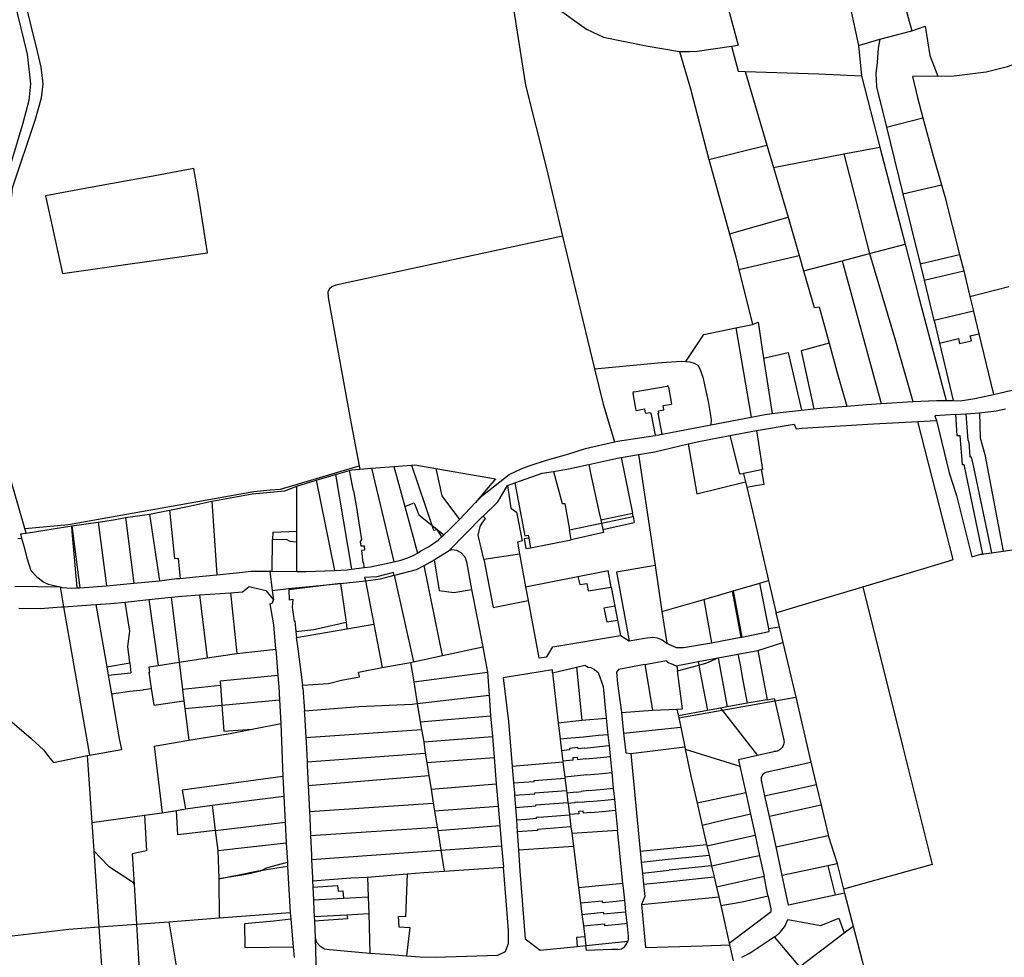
# Model space of a CAD drawing. Header units: inches. Extents: x 210911 to 224988, y 571697 to 586201.
# Tile 202 of 256: x 212939 to 213475, y 583290 to 583800. Entities that reach past the tile are written whole.
import ezdxf

# ---------------------------------------------------------------- set-up
doc = ezdxf.new("R2010")
doc.units = ezdxf.units.IN
doc.header["$MEASUREMENT"] = 0

msp = doc.modelspace()

# ---------------------------------------------------------------- linework, layer by layer
for points in [[(213255.62, 584060.994), (213330.076, 583785.83)], [(212942.121, 583523.192), (212933.341, 583553.967), (212923.168, 583605.651), (212922.695, 583628.032), (212924.757, 583654.231), (212929.283, 583681.757), (212935.044, 583703.905), (212935.442, 583708.237), (212948.03, 583745.69), (212951.29, 583757.23), (212952.09, 583764.862), (212951.043, 583773.945), (212949.064, 583782.386), (212935.713, 583836.892), (212904.803, 583958)], [(212932.967, 583824.297), (212943.433, 583781.068), (212945.263, 583764.909), (212944.293, 583755.891), (212941.103, 583743.46), (212931.289, 583710.734)], [(213205.866, 583818.424), (213213.664, 583817.888), (213216.561, 583816.452), (213230.37, 583806.882), (213247.659, 583794.495), (213256.856, 583790.199), (213279.938, 583785.508), (213298.113, 583782.391)], [(213205.866, 583818.424), (213214.448, 583764.098), (213225.769, 583718.896), (213234.539, 583681.981)], [(213415.771, 583821.394), (213389.134, 583815.256), (213395.482, 583785.676)], [(213415.965, 583821.439), (213418.453, 583815.546), (213424.553, 583793.719)], [(213424.553, 583793.719), (213431.667, 583796.293), (213434.336, 583780.229), (213438.636, 583769.053)], [(213407.127, 583789.108), (213424.553, 583793.719)], [(213298.113, 583782.391), (213303.541, 583782.419), (213307.745, 583782.653), (213326.415, 583785.309)], [(213326.415, 583785.309), (213330.076, 583785.83)], [(213326.415, 583785.309), (213330.119, 583771.692), (213333.821, 583771.653)], [(213395.482, 583785.676), (213407.127, 583789.108)], [(213395.482, 583785.676), (213397.1, 583769.191)], [(213407.127, 583789.108), (213406.134, 583784.21), (213405.58, 583776.386), (213404.834, 583770.462), (213405.233, 583763.159), (213410.622, 583741.281)], [(213298.113, 583782.391), (213304.069, 583762.187), (213314.132, 583723.785)], [(213438.636, 583769.053), (213447.555, 583769.177), (213464.898, 583771.438), (213476.465, 583774.22), (213486.108, 583777.785), (213490.916, 583779.99)], [(213333.821, 583771.653), (213373.94, 583770.228), (213397.1, 583769.191)], [(213333.821, 583771.653), (213345.696, 583731.575)], [(213397.1, 583769.191), (213407.057, 583730.508)], [(213438.636, 583769.053), (213424.815, 583768.862), (213427.551, 583757.449), (213430.528, 583746.468)], [(213410.622, 583741.281), (213430.528, 583746.468)], [(213430.528, 583746.468), (213436.168, 583725.66), (213440.588, 583710.018)], [(213410.622, 583741.281), (213419.604, 583705.077)], [(213314.132, 583723.785), (213345.696, 583731.575)], [(213345.696, 583731.575), (213349.331, 583719.307)], [(213349.331, 583719.307), (213387.541, 583726.721)], [(213387.541, 583726.721), (213407.057, 583730.508)], [(213387.541, 583726.721), (213401.443, 583672.553)], [(213407.057, 583730.508), (213420.819, 583677.616)], [(213314.132, 583723.785), (213325.254, 583683.375)], [(213034.155, 583718.822), (213010.008, 583714.376), (212980.838, 583709.005), (212953.468, 583703.965), (212962.629, 583661.716), (213041.569, 583673.031), (213036.884, 583701.966), (213034.155, 583718.822)], [(213349.331, 583719.307), (213357.161, 583692.469)], [(213419.604, 583705.077), (213440.588, 583710.018)], [(213440.588, 583710.018), (213442.393, 583703.631), (213450.471, 583672.065)], [(213419.604, 583705.077), (213429.074, 583667.065)], [(213325.254, 583683.375), (213357.161, 583692.469)], [(213357.161, 583692.469), (213363.236, 583671.455)], [(213325.254, 583683.375), (213328.733, 583670.799), (213330.457, 583663.859)], [(213234.539, 583681.981), (213164.997, 583666.936), (213111.266, 583655.329), (213109.172, 583654.467), (213107.817, 583653.358), (213106.954, 583651.756), (213107.078, 583648.799), (213119.046, 583582.989), (213123.98, 583557.263)], [(213234.539, 583681.981), (213251.917, 583609.846)], [(213386.568, 583668.666), (213401.443, 583672.553)], [(213401.443, 583672.553), (213420.819, 583677.616)], [(213401.443, 583672.553), (213415.622, 583625.139), (213424.941, 583592.084)], [(213420.819, 583677.616), (213428.166, 583649.397), (213443.222, 583592.741)], [(213330.457, 583663.859), (213363.236, 583671.455)], [(213363.236, 583671.455), (213365.624, 583663.193)], [(213365.624, 583663.193), (213386.568, 583668.666)], [(213386.568, 583668.666), (213407.749, 583591.057)], [(213429.074, 583667.065), (213450.471, 583672.065)], [(213450.471, 583672.065), (213452.748, 583663.154)], [(213330.457, 583663.859), (213337.858, 583634.057)], [(213365.624, 583663.193), (213371.383, 583643.205), (213374.088, 583643.623), (213379.455, 583623.949)], [(213429.074, 583667.065), (213431.246, 583658.125)], [(213431.246, 583658.125), (213452.748, 583663.154)], [(213452.748, 583663.154), (213456.073, 583649.277)], [(213431.246, 583658.125), (213436.512, 583636.238), (213436.538, 583636.128)], [(213456.073, 583649.277), (213477.249, 583654.682)], [(213456.073, 583649.277), (213457.988, 583641.286)], [(213457.988, 583641.286), (213436.538, 583636.128)], [(213457.988, 583641.286), (213458.033, 583641.098), (213460.947, 583628.936)], [(213337.858, 583634.057), (213340.839, 583635.221), (213343.768, 583615.688)], [(213436.538, 583636.128), (213439.502, 583623.81)], [(213301.594, 583613.967), (213311.373, 583628.605), (213328.803, 583632.193)], [(213328.803, 583632.193), (213337.858, 583634.057)], [(213328.803, 583632.193), (213337.171, 583583.66)], [(213439.502, 583623.81), (213449.837, 583626.336), (213450.472, 583623.655), (213456.833, 583625.186), (213456.208, 583627.866), (213460.947, 583628.936)], [(213460.947, 583628.936), (213468.827, 583596.048)], [(213379.455, 583623.949), (213364.304, 583619.788), (213371.143, 583588.129)], [(213379.455, 583623.949), (213383.669, 583608.504), (213389.18, 583589.724)], [(213439.502, 583623.81), (213446.976, 583592.742)], [(213251.917, 583609.846), (213288.305, 583613.438), (213299.164, 583614.147), (213301.594, 583613.967)], [(213301.594, 583613.967), (213303.79, 583613.805), (213306.064, 583612.996), (213308.061, 583611.938), (213309.205, 583610.009), (213310.814, 583605.376), (213313.769, 583592.087), (213315.335, 583582.379), (213315.211, 583579.439)], [(213343.768, 583615.688), (213357.315, 583618.88), (213364.405, 583587.388)], [(213343.768, 583615.688), (213348.485, 583585.629)], [(213251.917, 583609.846), (213256.555, 583590.701), (213262.812, 583570.198)], [(213273.478, 583597.345), (213291.406, 583600.536)], [(213292.129, 583600.015), (213292.017, 583600.645), (213291.406, 583600.536)], [(213292.129, 583600.015), (213293.593, 583591.783), (213293.779, 583590.722)], [(213468.827, 583596.048), (213478.873, 583598.248), (213490.868, 583601.228), (213490.67, 583601.979)], [(213273.478, 583597.345), (213272.847, 583597.234), (213272.956, 583596.611)], [(213274.571, 583587.3), (213274.385, 583588.36), (213272.956, 583596.611)], [(213424.941, 583592.084), (213437.949, 583592.65), (213443.222, 583592.741)], [(213443.222, 583592.741), (213446.976, 583592.742)], [(213446.976, 583592.742), (213450.832, 583592.452), (213458.668, 583593.823), (213468.827, 583596.048)], [(213274.571, 583587.3), (213279.055, 583588.125)], [(213279.055, 583588.125), (213279.491, 583585.751)], [(213286.729, 583587.023), (213289.712, 583587.56)], [(213286.948, 583585.821), (213286.729, 583587.023)], [(213289.293, 583589.934), (213293.779, 583590.722)], [(213289.712, 583587.56), (213289.293, 583589.934)], [(213348.485, 583585.629), (213352.917, 583586.243), (213364.405, 583587.388)], [(213364.405, 583587.388), (213371.143, 583588.129)], [(213371.143, 583588.129), (213376.342, 583588.706), (213389.18, 583589.724)], [(213389.18, 583589.724), (213399.815, 583590.568), (213407.749, 583591.057)], [(213407.749, 583591.057), (213424.941, 583592.084)], [(213461.231, 583586.101), (213470.275, 583587.078), (213475.364, 583588.228)], [(213279.491, 583585.751), (213282.453, 583586.258)], [(213282.453, 583586.258), (213282.653, 583585.077)], [(213282.653, 583585.077), (213282.896, 583585.119)], [(213285.05, 583573.784), (213282.896, 583585.119)], [(213286.624, 583585.765), (213286.948, 583585.821)], [(213288.744, 583574.414), (213286.624, 583585.765)], [(213315.211, 583579.439), (213337.171, 583583.66)], [(213337.171, 583583.66), (213344.657, 583585.099), (213348.485, 583585.629)], [(213427.677, 583581.238), (213437.951, 583581.779)], [(213448.195, 583585.132), (213437.042, 583584.302), (213437.951, 583581.779)], [(213437.951, 583581.779), (213444.834, 583553.353)], [(213448.195, 583585.132), (213453.791, 583585.548)], [(213448.195, 583585.132), (213449.027, 583573.637), (213450.573, 583573.746)], [(213453.791, 583585.548), (213461.231, 583586.101)], [(213453.791, 583585.548), (213454.972, 583570.993), (213455.135, 583571.005), (213455.202, 583570.015), (213455.436, 583570.031), (213456.049, 583562.111), (213456.823, 583562.126), (213458.009, 583556.536), (213467.808, 583509.948)], [(213461.231, 583586.101), (213461.589, 583572.508), (213464.157, 583563.346), (213474.158, 583510.835)], [(213288.744, 583574.414), (213315.211, 583579.439)], [(213325.467, 583573.706), (213339.941, 583576.483)], [(213339.941, 583576.483), (213360.536, 583579.919), (213361.51, 583577.323), (213364.618, 583577.672), (213403.667, 583580.049), (213427.677, 583581.238)], [(213339.941, 583576.483), (213343.218, 583555.233), (213342.718, 583555.138)], [(213446.87, 583506.24), (213427.677, 583581.238)], [(213262.812, 583570.198), (213264.498, 583570.571), (213284.968, 583573.771)], [(213284.968, 583573.771), (213285.05, 583573.784)], [(213285.05, 583573.784), (213287.152, 583574.112), (213288.366, 583574.342)], [(213288.366, 583574.342), (213288.744, 583574.414)], [(213302.813, 583569.106), (213308.728, 583570.506), (213325.467, 583573.706)], [(213325.467, 583573.706), (213330.757, 583552.859), (213331.246, 583552.954)], [(213450.573, 583573.746), (213451.097, 583566.813), (213451.459, 583562.415), (213451.87, 583557.857), (213452.753, 583557.938), (213462.913, 583509.265)], [(213187.266, 583537.249), (213190.987, 583541.117), (213200.496, 583548.482), (213205.515, 583552.564), (213212.08, 583555.49), (213216.465, 583557.199), (213226.434, 583560.387), (213237.428, 583563.622), (213246.946, 583566.687), (213262.812, 583570.198)], [(213275.898, 583563.329), (213284.69, 583564.82), (213302.813, 583569.106)], [(213302.813, 583569.106), (213307.492, 583542.005), (213334.111, 583548.458)], [(213248.757, 583557.881), (213263.537, 583561.223), (213266.339, 583561.699)], [(213266.339, 583561.699), (213275.898, 583563.329)], [(213266.339, 583561.699), (213272.552, 583531.471)], [(213275.898, 583563.329), (213284.982, 583502.98)], [(212942.121, 583523.192), (212965.837, 583525.286), (213066.682, 583543.166), (213075.595, 583544.169), (213081.169, 583544.523), (213123.98, 583557.263)], [(213118.694, 583554.671), (213120.041, 583555.06), (213124.338, 583555.396)], [(213123.98, 583557.263), (213124.338, 583555.396)], [(213124.338, 583555.396), (213130.655, 583555.89)], [(213130.655, 583555.89), (213142.879, 583556.846)], [(213130.655, 583555.89), (213142.801, 583505.011)], [(213142.879, 583556.846), (213152.408, 583557.591)], [(213142.879, 583556.846), (213148.761, 583535.141)], [(213152.408, 583557.591), (213154.225, 583557.733), (213165.608, 583555.761)], [(213152.408, 583557.591), (213163.413, 583524.915)], [(213165.608, 583555.761), (213198.051, 583550.142), (213187.266, 583537.249)], [(213165.608, 583555.761), (213168.996, 583540.899), (213178.444, 583528.078)], [(213229.682, 583554.188), (213238.949, 583555.664), (213247.781, 583557.66)], [(213247.781, 583557.66), (213248.757, 583557.881)], [(213248.757, 583557.881), (213249.798, 583553.139), (213254.532, 583531.58), (213255.342, 583527.89)], [(213332.879, 583553.27), (213342.718, 583555.138)], [(213334.828, 583545.659), (213339.381, 583546.525), (213344.121, 583547.307), (213343.448, 583551.397), (213342.718, 583555.138)], [(213090.084, 583546.198), (213100.599, 583549.444)], [(213100.599, 583549.444), (213111.113, 583552.481)], [(213100.599, 583549.444), (213110.538, 583500.36)], [(213111.113, 583552.481), (213118.694, 583554.671)], [(213111.113, 583552.481), (213119.876, 583501.031)], [(213120.814, 583543.624), (213118.694, 583554.671)], [(213208.639, 583547.946), (213223.455, 583553.197), (213229.682, 583554.188)], [(213229.682, 583554.188), (213234.375, 583536.703), (213235.876, 583536.797), (213238.336, 583522.384)], [(213332.973, 583552.904), (213331.311, 583552.599), (213331.246, 583552.954)], [(213332.879, 583553.27), (213332.973, 583552.904)], [(213332.973, 583552.904), (213334.111, 583548.458)], [(213444.834, 583553.353), (213448.837, 583541.025), (213457.186, 583507.7)], [(213043.799, 583537.964), (213065.705, 583541.937), (213083.568, 583543.638), (213090.084, 583546.198)], [(213090.129, 583521.761), (213090.084, 583546.198)], [(213191.38, 583529.916), (213199.33, 583537.685), (213204.539, 583546.493)], [(213204.539, 583546.493), (213208.639, 583547.946)], [(213204.539, 583546.493), (213206.371, 583534.133), (213209.516, 583532.095), (213212.609, 583516.381), (213210.03, 583515.765), (213211.209, 583509.293)], [(213208.639, 583547.946), (213213.97, 583519.076), (213215.898, 583519.519), (213216.197, 583517.893)], [(213334.111, 583548.458), (213334.828, 583545.659)], [(213334.828, 583545.659), (213337.877, 583532.596)], [(213120.814, 583543.624), (213122.188, 583536.465)], [(213020.896, 583533.178), (213032.373, 583535.494)], [(213032.373, 583535.494), (213043.799, 583537.964)], [(213043.799, 583537.964), (213046.588, 583497.998)], [(213122.188, 583536.465), (213122.58, 583534.531)], [(213122.58, 583534.531), (213123.869, 583526.152)], [(213148.761, 583535.141), (213153.842, 583537.132)], [(213148.761, 583535.141), (213155.638, 583509.767)], [(213153.842, 583537.132), (213156.444, 583530.578)], [(213178.444, 583528.078), (213187.266, 583537.249)], [(212982.128, 583526.499), (212990.435, 583527.803), (212996.95, 583529.113)], [(212996.95, 583529.113), (213009.983, 583530.898)], [(212996.95, 583529.113), (213001.479, 583493.466)], [(213009.983, 583530.898), (213020.896, 583533.178)], [(213009.983, 583530.898), (213015.405, 583494.717)], [(213020.896, 583533.178), (213023.551, 583506.746)], [(213156.444, 583530.578), (213163.413, 583524.915)], [(213169.934, 583519.616), (213172.628, 583522.032), (213178.444, 583528.078)], [(213172.9, 583511.25), (213190.868, 583529.415), (213191.38, 583529.916)], [(213191.67, 583506.42), (213188.629, 583519.471), (213189.697, 583524.168), (213190.805, 583526.089), (213192.726, 583528.655), (213191.38, 583529.916)], [(213255.342, 583527.89), (213272.552, 583531.471)], [(213255.74, 583526.076), (213272.913, 583529.713)], [(213272.913, 583529.713), (213272.552, 583531.471)], [(213272.913, 583529.713), (213273.585, 583526.444)], [(213337.877, 583532.596), (213346.534, 583494.818)], [(212942.841, 583520.671), (212942.121, 583523.192)], [(212942.841, 583520.671), (212967.707, 583524.632)], [(212967.707, 583524.632), (212967.734, 583524.636)], [(212970.603, 583491.307), (212967.993, 583521.339), (212967.707, 583524.632)], [(212967.734, 583524.636), (212982.128, 583526.499)], [(212967.734, 583524.636), (212972.012, 583490.864)], [(212982.128, 583526.499), (212986.612, 583491.926)], [(213123.869, 583526.152), (213125.252, 583517.161)], [(213163.413, 583524.915), (213164.298, 583522.288), (213166.2, 583522.531), (213168.722, 583518.529)], [(213163.413, 583524.915), (213169.934, 583519.616)], [(213238.336, 583522.384), (213254.762, 583525.869)], [(213254.762, 583525.869), (213255.74, 583526.076)], [(213255.342, 583527.89), (213255.74, 583526.076)], [(213255.74, 583526.076), (213256.502, 583522.681)], [(213256.502, 583522.681), (213273.585, 583526.444)], [(213256.502, 583522.681), (213256.906, 583520.883)], [(212938.431, 583517.715), (212940.381, 583517.946)], [(212939.762, 583520.18), (212942.841, 583520.671)], [(212939.762, 583520.18), (212940.381, 583517.946)], [(212940.381, 583517.946), (212941.621, 583513.47), (212943.269, 583507.206), (212945.465, 583500.393), (212948.76, 583496.876), (212952.494, 583493.909), (212954.794, 583492.843), (212961.386, 583491.363)], [(213076.975, 583521.204), (213076.919, 583517.165)], [(213076.919, 583517.165), (213084.2, 583517.312), (213086.247, 583516.23), (213090.14, 583515.889)], [(213076.975, 583521.204), (213090.129, 583521.761)], [(213090.14, 583515.889), (213090.129, 583521.761)], [(213155.638, 583509.767), (213157.501, 583510.961), (213161.587, 583513.121), (213166.879, 583516.877), (213168.722, 583518.529)], [(213168.722, 583518.529), (213169.934, 583519.616)], [(213216.197, 583517.893), (213213.728, 583517.453), (213214.667, 583512.187), (213217.136, 583512.628)], [(213216.197, 583517.893), (213217.136, 583512.628)], [(213239.254, 583517.006), (213238.336, 583522.384)], [(213256.906, 583520.883), (213239.254, 583517.006)], [(213076.678, 583499.852), (213076.919, 583517.165)], [(213090.133, 583499.773), (213090.14, 583515.889)], [(213125.252, 583517.161), (213124.451, 583516.059)], [(213124.451, 583516.059), (213124.826, 583513.634)], [(213124.826, 583513.634), (213126.612, 583513.773)], [(213126.612, 583513.773), (213126.857, 583511.273), (213125.285, 583511.15), (213125.948, 583504.385)], [(213217.136, 583512.628), (213239.254, 583517.006)], [(213474.158, 583510.835), (213491.098, 583513.273)], [(213023.551, 583506.746), (213025.565, 583506.932), (213026.134, 583501.172), (213026.61, 583496.045)], [(213142.801, 583505.011), (213146.624, 583505.951), (213150.507, 583507.212), (213153.739, 583508.55), (213155.638, 583509.767)], [(213164.736, 583506.189), (213165.82, 583506.88), (213170.58, 583509.72), (213172.9, 583511.25)], [(213172.9, 583511.25), (213174.4, 583511.7), (213176.95, 583511.36), (213179.16, 583510.15), (213181.35, 583507.67), (213182.25, 583505.03)], [(213191.67, 583506.42), (213211.209, 583509.293)], [(213211.209, 583509.293), (213214.469, 583491.393)], [(213457.186, 583507.7), (213462.051, 583509.144), (213462.913, 583509.265)], [(213462.913, 583509.265), (213463.543, 583509.353)], [(213463.543, 583509.353), (213467.808, 583509.948)], [(213467.808, 583509.948), (213474.158, 583510.835)], [(213119.876, 583501.031), (213126.733, 583501.895)], [(213126.733, 583501.895), (213126.413, 583504.422), (213125.948, 583504.385)], [(213126.733, 583501.895), (213130.049, 583502.313), (213142.801, 583505.011)], [(213144.1, 583498), (213155.086, 583500.844), (213159.289, 583503.069)], [(213159.289, 583503.069), (213162.54, 583504.79)], [(213169.286, 583454.019), (213159.289, 583503.069)], [(213162.54, 583504.79), (213164.736, 583506.189)], [(213164.736, 583506.189), (213167.552, 583489.47), (213175.502, 583488.265), (213185.066, 583490.004)], [(213182.25, 583505.03), (213185.066, 583490.004)], [(213191.67, 583506.42), (213196.861, 583480.139), (213215.813, 583484.014)], [(213284.982, 583502.98), (213263.893, 583499.412), (213270.744, 583462.027)], [(213284.982, 583502.98), (213288.408, 583479.296)], [(213397.869, 583491.483), (213444.168, 583505.426), (213446.87, 583506.24)], [(213015.405, 583494.717), (213024.643, 583495.875)], [(213024.643, 583495.875), (213026.61, 583496.045)], [(213026.61, 583496.045), (213035.042, 583496.773)], [(213035.042, 583496.773), (213046.588, 583497.998)], [(213046.588, 583497.998), (213057.262, 583498.96), (213065.296, 583499.88), (213075.433, 583499.855)], [(213075.433, 583499.855), (213076.678, 583499.852)], [(213075.433, 583499.855), (213076.7, 583489.508)], [(213076.678, 583499.852), (213090.133, 583499.773)], [(213090.133, 583499.773), (213094.891, 583499.719), (213110.538, 583500.36)], [(213110.538, 583500.36), (213117.485, 583500.735), (213119.876, 583501.031)], [(213143.006, 583497.723), (213142.686, 583499.157), (213133.631, 583496.848), (213126.9, 583496.473), (213127.34, 583494.772)], [(213127.34, 583494.772), (213135.54, 583495.83), (213143.006, 583497.723)], [(213143.006, 583497.723), (213144.1, 583498)], [(213143.006, 583497.723), (213153.496, 583450.59)], [(213214.469, 583491.393), (213242.832, 583497.089)], [(213242.832, 583497.089), (213259.28, 583500.392)], [(213242.832, 583497.089), (213243.99, 583492.609), (213247.72, 583493.17), (213248.531, 583489.216), (213261.032, 583491.235)], [(213261.032, 583491.235), (213259.28, 583500.392)], [(212936.815, 583491.753), (212961.386, 583491.363)], [(212961.386, 583491.363), (212963.246, 583480.595)], [(212961.386, 583491.363), (212962.493, 583491.114), (212967.545, 583490.72), (212970.645, 583490.82)], [(212970.603, 583491.307), (212970.645, 583490.82)], [(212970.645, 583490.82), (212972.012, 583490.864)], [(212972.012, 583490.864), (212986.612, 583491.926)], [(212986.612, 583491.926), (213001.479, 583493.466)], [(213001.479, 583493.466), (213015.405, 583494.717)], [(213054.006, 583488.231), (213060.616, 583488.701), (213064.193, 583491.604), (213073.203, 583489.472), (213077.327, 583484.388)], [(213076.7, 583489.508), (213085.575, 583490.602), (213113.83, 583493.25)], [(213113.83, 583493.25), (213098.84, 583491.37), (213085.67, 583489.76), (213085.93, 583484.38), (213087.86, 583484.63), (213087.45, 583480.44), (213088.59, 583472.84), (213088.975, 583472.897)], [(213113.83, 583493.25), (213122.29, 583494.12), (213127.34, 583494.772)], [(213113.83, 583493.25), (213116.842, 583472.144)], [(213127.34, 583494.772), (213131.943, 583471.165)], [(213214.469, 583491.393), (213215.813, 583484.014)], [(213261.032, 583491.235), (213263.008, 583480.903)], [(213327.301, 583489.222), (213341.812, 583493.444)], [(213341.812, 583493.444), (213346.534, 583494.818)], [(213346.638, 583468.716), (213341.812, 583493.444)], [(213346.534, 583494.818), (213346.868, 583493.36)], [(213346.868, 583493.36), (213350.456, 583477.797)], [(213350.586, 583477.244), (213370.462, 583483.23), (213397.869, 583491.483)], [(213397.869, 583491.483), (213419.527, 583404.209), (213435.61, 583340.463), (213387.345, 583327.158)], [(213009.595, 583484.483), (213021.661, 583485.738)], [(213021.661, 583485.738), (213027.544, 583486.35), (213037.097, 583487.029)], [(213021.661, 583485.738), (213026.028, 583450.454)], [(213037.097, 583487.029), (213054.006, 583488.231)], [(213037.097, 583487.029), (213041.34, 583452.754)], [(213054.006, 583488.231), (213057.382, 583455.164)], [(213076.7, 583489.508), (213077.327, 583484.388)], [(213185.066, 583490.004), (213191.204, 583458.78)], [(213311.302, 583484.567), (213326.724, 583489.054)], [(213326.724, 583489.054), (213327.301, 583489.222)], [(213326.724, 583489.054), (213331.472, 583464.033)], [(213327.301, 583489.222), (213332.061, 583464.152)], [(212938.987, 583479.815), (212950.49, 583479.619)], [(212950.49, 583479.619), (212962.13, 583480.52), (212963.246, 583480.595)], [(212963.246, 583480.595), (212980.759, 583481.779)], [(212963.246, 583480.595), (212977.363, 583399.87)], [(212980.759, 583481.779), (212988.857, 583482.326), (212996.717, 583483.144)], [(212980.759, 583481.779), (212986.676, 583448.006)], [(212996.717, 583483.144), (213009.595, 583484.483)], [(212999.196, 583450.04), (212998.094, 583459.003), (212999.209, 583467.371), (212996.717, 583483.144)], [(213009.595, 583484.483), (213014.66, 583448.729)], [(213078.66, 583457.487), (213077.616, 583470.847), (213075.629, 583482.103), (213076.871, 583482.75), (213077.327, 583484.388)], [(213215.813, 583484.014), (213221.719, 583452.749), (213225.956, 583453.419), (213229.353, 583458.757), (213266.043, 583465.035)], [(213263.008, 583480.903), (213257.069, 583479.912), (213258.626, 583472.476), (213264.47, 583473.258)], [(213263.008, 583480.903), (213264.47, 583473.258)], [(213288.611, 583477.966), (213311.302, 583484.567)], [(213311.302, 583484.567), (213315.57, 583461.005)], [(213288.408, 583479.296), (213288.611, 583477.966)], [(213288.611, 583477.966), (213291.211, 583460.887)], [(213350.456, 583477.797), (213350.586, 583477.244)], [(213350.586, 583477.244), (213352.342, 583469.76)], [(213088.975, 583472.897), (213089.585, 583467.163)], [(213089.585, 583467.163), (213099.248, 583468.266), (213116.842, 583472.144)], [(213116.842, 583472.144), (213117.344, 583468.63)], [(213117.344, 583468.63), (213131.943, 583471.165)], [(213131.943, 583471.165), (213136.548, 583447.553)], [(213264.47, 583473.258), (213266.043, 583465.035)], [(213346.638, 583468.716), (213352.342, 583469.76)], [(213352.342, 583469.76), (213354.345, 583461.221)], [(213089.585, 583467.163), (213089.936, 583463.87)], [(213089.754, 583463.838), (213089.936, 583463.87)], [(213089.754, 583463.838), (213090.57, 583457.7), (213093.096, 583437.947)], [(213089.936, 583463.87), (213117.344, 583468.63)], [(213266.043, 583465.035), (213270.744, 583462.027)], [(213270.744, 583462.027), (213279.155, 583463.496), (213283.61, 583464.105), (213286.035, 583463.695), (213288.683, 583462.585), (213291.211, 583460.887)], [(213315.57, 583461.005), (213331.472, 583464.033)], [(213331.472, 583464.033), (213332.061, 583464.152)], [(213332.061, 583464.152), (213346.94, 583467.168), (213346.638, 583468.716)], [(213169.286, 583454.019), (213191.204, 583458.78)], [(213191.204, 583458.78), (213192.184, 583453.795), (213193.746, 583444.968)], [(213291.211, 583460.887), (213291.977, 583460.372), (213296.272, 583458.431), (213300.325, 583458.466), (213315.57, 583461.005)], [(213340.764, 583456.875), (213354.345, 583461.221)], [(213354.345, 583461.221), (213361.338, 583431.414)], [(213041.34, 583452.754), (213057.382, 583455.164)], [(213057.382, 583455.164), (213078.66, 583457.487)], [(213078.66, 583457.487), (213079.768, 583443.313)], [(213153.496, 583450.59), (213169.286, 583454.019)], [(213319.102, 583452.811), (213329.891, 583454.835)], [(213329.891, 583454.835), (213340.764, 583456.875)], [(213329.891, 583454.835), (213330.873, 583449.895), (213332.662, 583440.58), (213334.918, 583428.105)], [(213340.764, 583456.875), (213345.744, 583430.062)], [(212986.676, 583448.006), (212999.196, 583450.04)], [(212986.676, 583448.006), (212987.489, 583443.364)], [(212999.196, 583450.04), (212999.859, 583444.651)], [(213009.716, 583447.979), (213014.66, 583448.729)], [(213010.15, 583445.114), (213009.716, 583447.979)], [(213014.66, 583448.729), (213026.028, 583450.454)], [(213026.028, 583450.454), (213041.34, 583452.754)], [(213026.028, 583450.454), (213027.882, 583435.547)], [(213136.548, 583447.553), (213151.918, 583450.296)], [(213151.918, 583450.296), (213153.496, 583450.59)], [(213151.918, 583450.296), (213153.63, 583439.712)], [(213229.111, 583444.644), (213242.124, 583447.758)], [(213242.124, 583447.758), (213246.677, 583448.79), (213248.5, 583447.783), (213249.925, 583447.628), (213251.922, 583446.495), (213253.867, 583444.787), (213256.616, 583437.226), (213258.33, 583420.03)], [(213242.124, 583447.758), (213245.01, 583419.012)], [(213279.34, 583449.258), (213264.931, 583446.571), (213263.925, 583445.025), (213264.477, 583438.897), (213266.553, 583423.1)], [(213279.34, 583449.258), (213291.093, 583451.449), (213291.514, 583450.397), (213294.337, 583449.387), (213296.245, 583448.506)], [(213279.34, 583449.258), (213283.425, 583424.398)], [(213296.245, 583448.506), (213308.332, 583450.786)], [(213296.245, 583448.506), (213296.685, 583448.303), (213297.075, 583445.701)], [(213297.075, 583445.701), (213308.683, 583448.847)], [(213308.332, 583450.786), (213319.102, 583452.811)], [(213308.332, 583450.786), (213308.683, 583448.847)], [(213308.683, 583448.847), (213313.053, 583450.18), (213319.102, 583452.811)], [(213308.683, 583448.847), (213309.232, 583445.825), (213311.204, 583435.411), (213313.284, 583424.199)], [(213319.102, 583452.811), (213319.319, 583451.729), (213324.082, 583426.147)], [(212987.489, 583443.364), (212999.859, 583444.651)], [(212987.489, 583443.364), (212989.246, 583433.337)], [(213009.556, 583445.024), (213010.15, 583445.114)], [(213009.556, 583445.024), (213010.898, 583436.175)], [(213079.768, 583443.313), (213048.432, 583440.126), (213048.599, 583437.767)], [(213079.768, 583443.313), (213080.25, 583437.149), (213080.639, 583430.027)], [(213093.096, 583437.947), (213107.295, 583438.911), (213114.409, 583440.642), (213124.188, 583442.44), (213123.604, 583445.068), (213136.548, 583447.553)], [(213153.63, 583439.712), (213193.746, 583444.968)], [(213193.746, 583444.968), (213194.683, 583432.475)], [(213229.111, 583444.644), (213229.111, 583446.266), (213202.306, 583441.944), (213205.184, 583418.265), (213207.225, 583393.74)], [(213229.111, 583444.644), (213232.092, 583417.56)], [(213296.671, 583424.848), (213299.824, 583425.086), (213297.075, 583445.701)], [(213048.599, 583437.767), (213027.882, 583435.547)], [(213048.599, 583437.767), (213049.349, 583427.181)], [(213093.307, 583436.313), (213093.096, 583437.947)], [(213153.63, 583439.712), (213155.523, 583428.006)], [(212989.246, 583433.337), (212999.323, 583434.643), (213006.428, 583435.513)], [(212989.246, 583433.337), (212993.553, 583408.75)], [(213006.428, 583435.513), (213006.989, 583435.582), (213010.898, 583436.175)], [(213010.898, 583436.175), (213012.275, 583427.101)], [(213027.882, 583435.547), (213028.641, 583429.45)], [(213093.307, 583436.313), (213094.213, 583424.083)], [(213155.523, 583428.006), (213194.683, 583432.475)], [(213194.683, 583432.475), (213195.368, 583421.283)], [(213012.275, 583427.101), (213028.641, 583429.45)], [(213028.641, 583429.45), (213029.152, 583425.344)], [(213029.152, 583425.344), (213049.349, 583427.181)], [(213049.349, 583427.181), (213080.639, 583430.027)], [(213049.349, 583427.181), (213050.351, 583413.048), (213065.856, 583414.088)], [(213080.639, 583430.027), (213081.342, 583417.18)], [(213094.213, 583424.083), (213123.709, 583426.297), (213152.734, 583427.688), (213155.523, 583428.006)], [(213155.523, 583428.006), (213157.083, 583418.039)], [(213321.29, 583424.307), (213349.973, 583429.397)], [(213334.918, 583428.105), (213324.082, 583426.147)], [(213345.744, 583430.062), (213334.918, 583428.105)], [(213345.744, 583430.062), (213349.654, 583430.769)], [(213349.654, 583430.769), (213349.973, 583429.397)], [(213349.973, 583429.397), (213361.338, 583431.414)], [(213349.973, 583429.397), (213354.721, 583408.967)], [(213361.338, 583431.414), (213369.61, 583396.153)], [(213029.152, 583425.344), (213031.417, 583407.992)], [(213094.003, 583424.067), (213094.213, 583424.083)], [(213094.003, 583424.067), (213094.2, 583422.14), (213094.946, 583409.499)], [(213157.083, 583418.039), (213195.368, 583421.283)], [(213195.368, 583421.283), (213196.472, 583410.122)], [(213266.553, 583423.1), (213283.425, 583424.398)], [(213266.553, 583423.1), (213267.721, 583411.874)], [(213283.425, 583424.398), (213296.671, 583424.848)], [(213296.671, 583424.848), (213297.434, 583421.747), (213297.53, 583421.356)], [(213313.284, 583424.199), (213297.53, 583421.356)], [(213297.53, 583421.356), (213297.829, 583420.143)], [(213297.829, 583420.143), (213321.29, 583424.307)], [(213320.372, 583425.478), (213313.284, 583424.199)], [(213324.082, 583426.147), (213320.372, 583425.478)], [(213320.372, 583425.478), (213321.29, 583424.307)], [(213321.29, 583424.307), (213340.545, 583399.728)], [(212932.789, 583419.944), (212945.621, 583408.916), (212952.288, 583402.81), (212955.813, 583398.288), (212957.721, 583395.925), (212976.011, 583399.701)], [(213065.856, 583414.088), (213081.342, 583417.18)], [(213081.342, 583417.18), (213082.407, 583388.328)], [(213157.083, 583418.039), (213157.816, 583413.835)], [(213232.092, 583417.56), (213245.01, 583419.012)], [(213232.092, 583417.56), (213233.197, 583408.67)], [(213245.01, 583419.012), (213258.33, 583420.03)], [(213258.33, 583420.03), (213259.227, 583411.033)], [(213297.829, 583420.143), (213298.869, 583415.119)], [(213031.417, 583407.992), (213053.801, 583411.681), (213065.856, 583414.088)], [(213094.946, 583409.499), (213157.816, 583413.835)], [(213157.816, 583413.835), (213159.159, 583407.202)], [(213259.227, 583411.033), (213254.12, 583410.539), (213245.879, 583409.741), (213241.585, 583409.348), (213239.084, 583409.146), (213233.197, 583408.67)], [(213259.227, 583411.033), (213259.82, 583405.086)], [(213267.721, 583411.874), (213298.869, 583415.119)], [(213267.721, 583411.874), (213269.013, 583401.222), (213271.614, 583400.788)], [(213298.869, 583415.119), (213301.046, 583404.451)], [(212993.553, 583408.75), (212994.767, 583403.081)], [(213012.582, 583404.887), (213031.417, 583407.992)], [(213012.582, 583404.887), (213016.822, 583368.514)], [(213094.946, 583409.499), (213095.08, 583407.22), (213095.658, 583396.316)], [(213159.159, 583407.202), (213196.472, 583410.122)], [(213159.159, 583407.202), (213159.898, 583400.962)], [(213196.472, 583410.122), (213197.318, 583398.644)], [(213233.197, 583408.67), (213233.981, 583402.359)], [(213254.688, 583404.596), (213259.82, 583405.086)], [(213259.82, 583405.086), (213260.411, 583399.156)], [(213354.721, 583408.967), (213354.878, 583408.342), (213354.961, 583407.703), (213354.969, 583407.059), (213354.9, 583406.419), (213354.758, 583405.79), (213354.542, 583405.183), (213354.257, 583404.606), (213353.906, 583404.065), (213353.494, 583403.57), (213353.027, 583403.126), (213352.511, 583402.74), (213351.954, 583402.418), (213351.362, 583402.163), (213350.745, 583401.979), (213350.11, 583401.868), (213349.467, 583401.833)], [(212976.011, 583399.701), (212977.363, 583399.87)], [(212976.011, 583399.701), (212978.543, 583363.361)], [(212977.363, 583399.87), (212994.767, 583403.081)], [(213095.658, 583396.316), (213159.898, 583400.962)], [(213159.898, 583400.962), (213160.782, 583395.846)], [(213246.446, 583403.809), (213243.024, 583403.411), (213242.942, 583404.121), (213238.289, 583403.579), (213238.372, 583402.869), (213233.981, 583402.359)], [(213233.981, 583402.359), (213234.507, 583398.128)], [(213246.446, 583403.809), (213254.688, 583404.596)], [(213271.614, 583400.788), (213301.046, 583404.451)], [(213271.614, 583400.788), (213276.723, 583347.7)], [(213301.046, 583404.451), (213301.312, 583403.154)], [(213301.312, 583403.154), (213304.118, 583389.463), (213307.719, 583373.805)], [(213301.312, 583403.154), (213331.021, 583393.894)], [(213340.545, 583399.728), (213330.207, 583397.46)], [(213349.494, 583401.655), (213340.545, 583399.728)], [(213349.467, 583401.833), (213349.494, 583401.655)], [(213095.658, 583396.316), (213095.76, 583394.4), (213096.3, 583383.37)], [(213160.782, 583395.846), (213197.318, 583398.644)], [(213160.782, 583395.846), (213161.853, 583388.84)], [(213197.318, 583398.644), (213198.468, 583384.248)], [(213234.755, 583396.125), (213207.225, 583393.74)], [(213234.507, 583398.128), (213234.684, 583396.7)], [(213240.222, 583397.229), (213234.684, 583396.7)], [(213234.684, 583396.7), (213234.755, 583396.125)], [(213234.755, 583396.125), (213235.763, 583388.017)], [(213240.081, 583398.672), (213242.582, 583398.916)], [(213240.081, 583398.672), (213240.222, 583397.229)], [(213242.582, 583398.916), (213242.724, 583397.467)], [(213247.013, 583397.877), (213242.724, 583397.467)], [(213247.013, 583397.877), (213255.255, 583398.664)], [(213255.255, 583398.664), (213260.411, 583399.156)], [(213260.411, 583399.156), (213261.268, 583390.555)], [(213330.207, 583397.46), (213331.021, 583393.894)], [(213345.755, 583390.893), (213369.61, 583396.153)], [(213369.61, 583396.153), (213372.464, 583383.987)], [(213096.3, 583383.37), (213161.853, 583388.84)], [(213161.853, 583388.84), (213163.034, 583381.493)], [(213207.225, 583393.74), (213207.969, 583384.806)], [(213247.84, 583389.219), (213235.763, 583388.017)], [(213247.84, 583389.219), (213256.079, 583390.039)], [(213256.079, 583390.039), (213261.268, 583390.555)], [(213261.268, 583390.555), (213262.129, 583381.917)], [(213331.021, 583393.894), (213334.172, 583379.508)], [(213342.91, 583385.501), (213342.755, 583386.05), (213342.677, 583386.616), (213342.677, 583387.187), (213342.757, 583387.753), (213342.914, 583388.302), (213343.144, 583388.824), (213343.445, 583389.309), (213343.81, 583389.748), (213344.232, 583390.133), (213344.703, 583390.456), (213345.214, 583390.711), (213345.755, 583390.893)], [(213082.407, 583388.328), (213027.712, 583380.919), (213029.495, 583370.805)], [(213082.407, 583388.328), (213083, 583377.67)], [(213096.3, 583383.37), (213096.91, 583369.216)], [(213163.034, 583381.493), (213198.468, 583384.248)], [(213198.468, 583384.248), (213199.524, 583372.224)], [(213207.969, 583384.806), (213219.09, 583385.539), (213219.05, 583386.098), (213235.845, 583387.358)], [(213207.969, 583384.806), (213208.415, 583379.445), (213208.506, 583378.14)], [(213235.763, 583388.017), (213235.845, 583387.358)], [(213235.845, 583387.358), (213236.671, 583380.707)], [(213344.574, 583377.827), (213342.91, 583385.501)], [(213344.574, 583377.827), (213348.418, 583378.653), (213358.836, 583380.944), (213372.464, 583383.987)], [(213372.464, 583383.987), (213375.089, 583372.8)], [(213163.034, 583381.493), (213164.255, 583373.9)], [(213208.506, 583378.14), (213219.552, 583378.929), (213219.517, 583379.415), (213236.671, 583380.707)], [(213208.506, 583378.14), (213208.973, 583371.424)], [(213236.671, 583380.707), (213236.847, 583379.29)], [(213242.198, 583379.89), (213236.847, 583379.29)], [(213236.847, 583379.29), (213237.475, 583374.243)], [(213242.198, 583379.89), (213244.678, 583380.168)], [(213248.697, 583380.653), (213244.678, 583380.168)], [(213248.697, 583380.653), (213256.944, 583381.429)], [(213256.944, 583381.429), (213262.129, 583381.917)], [(213262.129, 583381.917), (213262.724, 583375.948)], [(213334.172, 583379.508), (213307.719, 583373.805)], [(213334.172, 583379.508), (213336.759, 583367.764)], [(213029.495, 583370.805), (213044.059, 583372.673)], [(213044.059, 583372.673), (213083, 583377.67)], [(213044.059, 583372.673), (213045.709, 583358.949)], [(213083, 583377.67), (213083.741, 583363.489)], [(213096.91, 583369.216), (213164.255, 583373.9)], [(213164.255, 583373.9), (213165, 583369.565)], [(213208.973, 583371.424), (213220.014, 583372.369), (213219.974, 583372.928), (213237.475, 583374.243)], [(213237.475, 583374.243), (213237.554, 583373.605)], [(213241.315, 583373.955), (213237.554, 583373.605)], [(213237.554, 583373.605), (213238.297, 583367.623)], [(213242.749, 583374.297), (213241.293, 583374.15)], [(213241.293, 583374.15), (213241.315, 583373.955)], [(213242.749, 583374.297), (213245.238, 583374.548)], [(213245.238, 583374.548), (213246.229, 583374.412)], [(213249.286, 583374.697), (213246.229, 583374.412)], [(213249.286, 583374.697), (213257.528, 583375.464)], [(213257.528, 583375.464), (213262.724, 583375.948)], [(213262.724, 583375.948), (213263.315, 583370.017)], [(213307.719, 583373.805), (213310.497, 583361.726)], [(213347.037, 583366.633), (213344.574, 583377.827)], [(213375.089, 583372.8), (213347.037, 583366.633)], [(213375.089, 583372.8), (213378.895, 583356.577), (213378.974, 583356.325)], [(213007.224, 583367.222), (213016.822, 583368.514)], [(213016.822, 583368.514), (213024.623, 583369.924)], [(213024.623, 583369.924), (213029.495, 583370.805)], [(213045.709, 583358.949), (213025.417, 583356.524), (213024.623, 583369.924)], [(213096.91, 583369.216), (213097.05, 583365.98), (213097.511, 583356.283)], [(213165, 583369.565), (213199.524, 583372.224)], [(213165, 583369.565), (213166.366, 583360.771)], [(213199.524, 583372.224), (213200.45, 583361.672)], [(213208.973, 583371.424), (213209.431, 583364.832)], [(213209.431, 583364.832), (213214.716, 583365.213), (213220.494, 583365.63), (213220.454, 583366.189), (213224.155, 583366.467), (213238.309, 583367.53)], [(213243.367, 583368.108), (213238.297, 583367.623)], [(213238.297, 583367.623), (213238.309, 583367.53)], [(213238.309, 583367.53), (213239.135, 583360.875)], [(213243.236, 583369.417), (213245.725, 583369.665)], [(213243.236, 583369.417), (213243.367, 583368.108)], [(213245.857, 583368.346), (213245.725, 583369.665)], [(213249.877, 583368.731), (213245.857, 583368.346)], [(213249.877, 583368.731), (213258.111, 583369.519)], [(213258.111, 583369.519), (213263.315, 583370.017)], [(213263.315, 583370.017), (213264.396, 583359.174)], [(213336.759, 583367.764), (213332.926, 583366.864), (213322.432, 583364.519), (213310.497, 583361.726)], [(213336.759, 583367.764), (213339.268, 583356.491)], [(212978.543, 583363.361), (213007.224, 583367.222)], [(212978.543, 583363.361), (212979.627, 583347.93)], [(213007.224, 583367.222), (213008.285, 583347.849), (213000.542, 583346.279), (213001.558, 583329.562)], [(213045.709, 583358.949), (213083.741, 583363.489)], [(213083.741, 583363.489), (213084.336, 583352.31)], [(213209.431, 583364.832), (213209.895, 583358.164)], [(213350.637, 583350.03), (213347.037, 583366.633)], [(213045.709, 583358.949), (213047.196, 583348.031)], [(213097.511, 583356.283), (213166.366, 583360.771)], [(213166.366, 583360.771), (213166.661, 583358.936)], [(213166.661, 583358.936), (213200.45, 583361.672)], [(213166.661, 583358.936), (213168.373, 583348.29)], [(213200.45, 583361.672), (213201.415, 583350.683)], [(213239.135, 583360.875), (213220.919, 583359.506), (213220.926, 583358.994), (213209.895, 583358.164)], [(213209.895, 583358.164), (213210.574, 583348.399)], [(213239.135, 583360.875), (213239.548, 583357.553)], [(213239.548, 583357.553), (213250.766, 583358.285)], [(213239.548, 583357.553), (213240.445, 583350.445)], [(213250.766, 583358.285), (213264.396, 583359.174)], [(213267.384, 583330.3), (213264.396, 583359.174)], [(213310.497, 583361.726), (213312.879, 583351.369)], [(213047.196, 583348.031), (213084.336, 583352.31)], [(213084.336, 583352.31), (213084.912, 583341.836)], [(213097.511, 583356.283), (213098.01, 583345.8), (213098.12, 583343.26)], [(213276.723, 583347.7), (213291.375, 583349.263), (213291.384, 583349.175), (213312.879, 583351.369)], [(213312.879, 583351.369), (213313.034, 583350.694)], [(213313.034, 583350.694), (213339.268, 583356.491)], [(213339.268, 583356.491), (213341.727, 583345.233)], [(213350.637, 583350.03), (213378.974, 583356.325)], [(213378.974, 583356.325), (213383.815, 583340.955), (213383.832, 583340.888)], [(212979.627, 583347.93), (212982.458, 583306.532)], [(212979.627, 583347.93), (212987.738, 583339.65), (213000.647, 583331.134), (213001.558, 583329.562)], [(213047.196, 583348.031), (213047.684, 583332.822)], [(213098.12, 583343.26), (213168.373, 583348.29)], [(213168.373, 583348.29), (213201.415, 583350.683)], [(213168.373, 583348.29), (213170.21, 583336.867)], [(213201.415, 583350.683), (213202.444, 583338.961)], [(213210.574, 583348.399), (213240.445, 583350.445)], [(213210.574, 583348.399), (213211.358, 583337.126), (213214.27, 583300.083), (213222.328, 583293.902), (213242.42, 583295.927)], [(213240.445, 583350.445), (213243.253, 583328.024)], [(213276.723, 583347.7), (213277.054, 583344.256), (213277.32, 583341.805)], [(213313.034, 583350.694), (213314.204, 583345.605)], [(213354.044, 583334.536), (213350.637, 583350.03)], [(213070.069, 583337.012), (213070.25, 583337.056), (213073.127, 583338.462), (213076.19, 583339.436), (213084.912, 583341.836)], [(213084.912, 583341.836), (213085.043, 583339.478)], [(213098.12, 583343.26), (213098.56, 583333.15), (213098.631, 583331.515)], [(213277.32, 583341.805), (213291.99, 583343.336)], [(213277.32, 583341.805), (213277.975, 583335.772)], [(213291.99, 583343.336), (213295.808, 583343.726)], [(213295.808, 583343.726), (213314.204, 583345.605)], [(213314.204, 583345.605), (213315.563, 583339.696)], [(213341.727, 583345.233), (213337.84, 583344.385), (213327.345, 583342.033), (213315.605, 583339.514)], [(213341.727, 583345.233), (213344.148, 583333.984)], [(213383.832, 583340.888), (213378.79, 583339.813)], [(213383.832, 583340.888), (213387.345, 583327.158)], [(213055.627, 583334.099), (213059.23, 583334.678), (213065.06, 583335.804), (213070.069, 583337.012)], [(213070.069, 583337.012), (213069.101, 583336.853), (213064.584, 583335.918), (213056.911, 583334.364), (213055.627, 583334.099)], [(213085.043, 583339.478), (213070.069, 583337.012)], [(213085.043, 583339.478), (213086.434, 583314.395)], [(213128.532, 583333.603), (213150.096, 583335.397)], [(213150.096, 583335.397), (213149.196, 583312.08), (213145.219, 583312.17), (213145.473, 583306.643), (213151.501, 583306.32), (213149.755, 583290.888)], [(213149.755, 583290.888), (213157.195, 583290.321), (213165.225, 583290.19), (213199.352, 583291.188), (213203.612, 583293.197), (213205.204, 583297.492), (213205.206, 583304.593), (213202.444, 583338.961)], [(213150.096, 583335.397), (213159.119, 583336.147), (213170.21, 583336.867)], [(213170.21, 583336.867), (213202.444, 583338.961)], [(213277.975, 583335.772), (213292.611, 583337.355)], [(213277.975, 583335.772), (213278.621, 583329.819)], [(213315.563, 583339.696), (213292.611, 583337.355)], [(213315.563, 583339.696), (213315.605, 583339.514)], [(213315.605, 583339.514), (213316.941, 583333.705)], [(213378.79, 583339.813), (213354.044, 583334.536)], [(213378.79, 583339.813), (213382.854, 583323.887)], [(213047.684, 583332.822), (213055.627, 583334.099)], [(213047.684, 583332.822), (213047.686, 583332.458)], [(213055.627, 583334.099), (213047.686, 583332.458)], [(213047.686, 583332.458), (213047.808, 583311.402)], [(213098.631, 583331.515), (213119.484, 583333.221), (213128.532, 583333.603)], [(213098.631, 583331.515), (213098.78, 583328.203)], [(213128.532, 583333.603), (213128.88, 583322.94)], [(213243.253, 583328.024), (213267.384, 583330.3)], [(213267.666, 583327.57), (213267.384, 583330.3)], [(213278.621, 583329.819), (213279.351, 583323.094), (213277.434, 583318.825)], [(213278.621, 583329.819), (213293.237, 583331.312), (213293.246, 583331.229), (213316.941, 583333.705)], [(213316.941, 583333.705), (213318.045, 583328.905), (213318.21, 583328.24)], [(213344.148, 583333.984), (213318.21, 583328.24)], [(213346.372, 583323.376), (213346.263, 583323.817), (213344.148, 583333.984)], [(213382.854, 583323.887), (213357.416, 583318.356), (213354.044, 583334.536)], [(213001.558, 583329.562), (213002.862, 583308.104)], [(213098.78, 583328.203), (213112.27, 583329.01), (213112.48, 583326.005), (213115.149, 583326.173)], [(213098.78, 583328.203), (213099.095, 583321.212)], [(213115.149, 583326.173), (213115.393, 583322.158)], [(213243.253, 583328.024), (213244.308, 583319.599)], [(213268.337, 583321.082), (213267.666, 583327.57)], [(213318.21, 583328.24), (213319.542, 583322.861)], [(213387.901, 583324.984), (213382.854, 583323.887)], [(213387.345, 583327.158), (213387.901, 583324.984)], [(213387.901, 583324.984), (213392.508, 583306.981)], [(213099.095, 583321.212), (213115.393, 583322.158)], [(213099.095, 583321.212), (213099.35, 583315.51), (213099.51, 583312.225)], [(213115.393, 583322.158), (213128.88, 583322.94)], [(213128.88, 583322.94), (213129.155, 583313.831)], [(213244.308, 583319.599), (213256.053, 583320.812), (213256.155, 583319.824), (213263.902, 583320.624), (213268.337, 583321.082)], [(213244.308, 583319.599), (213245.092, 583313.336)], [(213268.983, 583314.834), (213268.337, 583321.082)], [(213277.434, 583318.825), (213319.542, 583322.861)], [(213319.542, 583322.861), (213320.603, 583318.136)], [(213320.603, 583318.136), (213332.194, 583320.272), (213346.372, 583323.376)], [(213325.18, 583297.765), (213347.929, 583314.992), (213347.904, 583316.409), (213346.462, 583323.014), (213346.372, 583323.376)], [(213047.808, 583311.402), (213086.434, 583314.395)], [(213086.434, 583314.395), (213086.758, 583310.691)], [(213117.342, 583313.191), (213129.155, 583313.831)], [(213129.155, 583313.831), (213129.807, 583292.224)], [(213245.092, 583313.336), (213256.703, 583314.535), (213256.802, 583313.576), (213264.549, 583314.376), (213268.983, 583314.834)], [(213269.629, 583308.586), (213268.983, 583314.834)], [(213277.434, 583318.825), (213279.597, 583295.338), (213310.671, 583296.196), (213325.382, 583296.854)], [(213320.603, 583318.136), (213325.18, 583297.765)], [(213002.862, 583308.104), (213020.478, 583309.285)], [(213020.478, 583309.285), (213047.808, 583311.402)], [(213020.478, 583309.285), (213025.044, 583282.192)], [(213086.758, 583310.691), (213077.477, 583309.765), (213065.57, 583308.577), (213061.574, 583308.178), (213061.71, 583295.407), (213088.069, 583295.687)], [(213086.758, 583310.691), (213088.069, 583295.687)], [(213099.51, 583312.225), (213117.342, 583313.191)], [(213099.51, 583312.225), (213099.633, 583309.706)], [(213117.342, 583313.191), (213117.542, 583310.863), (213099.633, 583309.706)], [(213099.633, 583309.706), (213100.08, 583300.53)], [(213245.092, 583313.336), (213245.875, 583307.083)], [(213245.875, 583307.083), (213257.352, 583308.268), (213257.45, 583307.328), (213265.197, 583308.128), (213269.629, 583308.586)], [(213270.178, 583298.724), (213270.46, 583300.066), (213270.356, 583301.554), (213269.804, 583306.891), (213269.629, 583308.586)], [(213349.708, 583301.126), (213350.634, 583301.746), (213351.518, 583302.426), (213352.355, 583303.163), (213353.142, 583303.953), (213353.875, 583304.793), (213354.552, 583305.679), (213355.168, 583306.607), (213355.723, 583307.575), (213356.213, 583308.576), (213356.636, 583309.608), (213356.99, 583310.665)], [(213356.99, 583310.665), (213375.028, 583307.341), (213384.708, 583311.259), (213387.604, 583303.376)], [(212904.334, 583298.103), (212966.029, 583305.342), (212982.458, 583306.532)], [(212982.458, 583306.532), (213002.862, 583308.104)], [(212982.458, 583306.532), (212984.457, 583277.303), (213004.586, 583279.728)], [(213002.862, 583308.104), (213004.586, 583279.728)], [(213245.875, 583307.083), (213246.624, 583301.101)], [(213363.328, 583284.826), (213387.604, 583303.376)], [(213387.604, 583303.376), (213392.508, 583306.981)], [(213392.508, 583306.981), (213399.783, 583279.004)], [(213100.08, 583300.53), (213100.855, 583273.971)], [(213100.08, 583300.53), (213100.83, 583298.2), (213102.65, 583296.23), (213105.08, 583294.71), (213107.84, 583294.2)], [(213246.624, 583301.101), (213242.192, 583300.804), (213242.42, 583295.927)], [(213246.624, 583301.101), (213247.208, 583296.409)], [(213247.208, 583296.409), (213270.178, 583298.724)], [(213264.68, 583294.319), (213266.644, 583294.628), (213268.244, 583295.665), (213269.198, 583297.008), (213270.178, 583298.724)], [(213325.18, 583297.765), (213325.2, 583297.675), (213325.382, 583296.854)], [(213336.105, 583292.099), (213349.708, 583301.126)], [(213349.708, 583301.126), (213363.328, 583284.826)], [(213088.069, 583295.687), (213088.58, 583289.845)], [(213107.84, 583294.2), (213129.807, 583292.224)], [(213242.42, 583295.927), (213247.208, 583296.409)], [(213264.68, 583294.319), (213261.384, 583294.243), (213252.003, 583293.893), (213247.542, 583293.726), (213247.208, 583296.409)], [(213325.382, 583296.854), (213327.39, 583288.093)], [(213129.807, 583292.224), (213140.963, 583291.557), (213149.755, 583290.888)], [(213336.105, 583292.099), (213333.982, 583290.971), (213331.842, 583289.875)]]:
    msp.add_lwpolyline(points)

doc.saveas('drawing.dxf')
